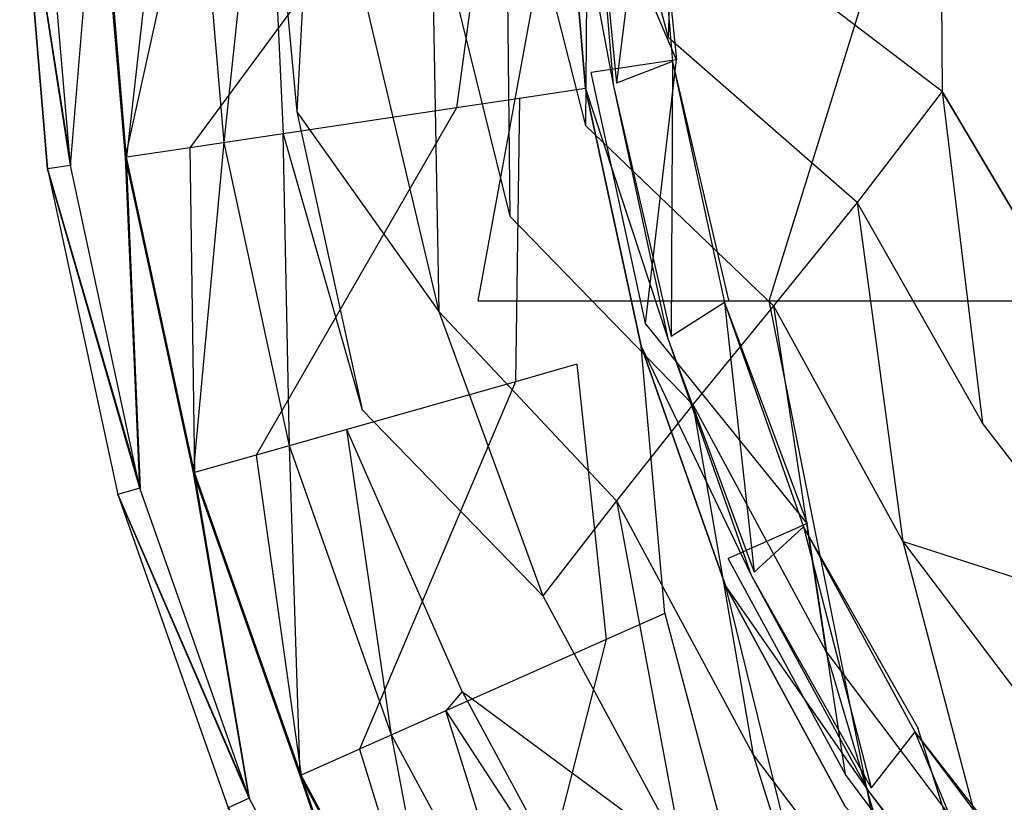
# Model space of a CAD drawing. Extents: x 0 to 0.37, y -0.56 to 0.
# Tile 4 of 25: x 0 to 0.078, y -0.451 to -0.389. Entities that reach past the tile are written whole.
import ezdxf

# ---------------------------------------------------------------- set-up
doc = ezdxf.new("R2010")
doc.units = 0
doc.layers.add('L0_WC_N_567610__0___REPLACEMTFO', color=7, linetype='CONTINUOUS')

msp = doc.modelspace()

# ---------------------------------------------------------------- linework, layer by layer
at = {"layer": 'L0_WC_N_567610__0___REPLACEMTFO', "color": 8}
for points, invisible_edges in [([(0.036403, -0.411724, 0.355781), (0.049118, -0.342436, 0.305881), (0.024161, -0.342436, 0.355781), (0.036403, -0.411724, 0.355781)], 14), ([(0.049118, -0.342436, 0.305881), (0.036403, -0.411724, 0.355781), (0.059459, -0.411724, 0.30968), (0.049118, -0.342436, 0.305881)], 13), ([(0.059459, -0.411724, 0.30968), (0.080995, -0.342436, 0.263578), (0.049118, -0.342436, 0.305881), (0.059459, -0.411724, 0.30968)], 14), ([(0.080995, -0.342436, 0.263578), (0.059459, -0.411724, 0.30968), (0.08891, -0.411724, 0.270597), (0.080995, -0.342436, 0.263578)], 13), ([(0.023851, -0.360869, 0.325032), (0.022039, -0.396748, 0.34544), (0.019733, -0.371925, 0.345531), (0.023851, -0.360869, 0.325032)], 14), ([(0.023851, -0.360869, 0.325032), (0.027488, -0.38803, 0.324164), (0.022039, -0.396748, 0.34544), (0.023851, -0.360869, 0.325032)], 14), ([(0.052438, -0.361351, 0.253324), (0.051459, -0.390877, 0.266405), (0.04514, -0.366869, 0.268194), (0.052438, -0.361351, 0.253324)], 14), ([(0.052438, -0.361351, 0.253324), (0.058429, -0.383921, 0.251492), (0.051459, -0.390877, 0.266405), (0.052438, -0.361351, 0.253324)], 14), ([(0.04514, -0.366869, 0.268194), (0.04492, -0.397826, 0.283496), (0.038562, -0.372912, 0.285105), (0.04514, -0.366869, 0.268194)], 14), ([(0.04514, -0.366869, 0.268194), (0.051459, -0.390877, 0.266405), (0.04492, -0.397826, 0.283496), (0.04514, -0.366869, 0.268194)], 14), ([(0.072934, -0.36896, 0.227475), (0.073183, -0.395152, 0.236635), (0.065669, -0.376668, 0.23865), (0.072934, -0.36896, 0.227475)], 14), ([(0.072934, -0.36896, 0.227475), (0.079895, -0.385664, 0.225662), (0.073183, -0.395152, 0.236635), (0.072934, -0.36896, 0.227475)], 14), ([(0.019733, -0.371925, 0.345531), (0.020949, -0.398492, 0.349695), (0.018909, -0.374136, 0.349631), (0.019733, -0.371925, 0.345531)], 14), ([(0.019733, -0.371925, 0.345531), (0.022039, -0.396748, 0.34544), (0.020949, -0.398492, 0.349695), (0.019733, -0.371925, 0.345531)], 14), ([(0.038562, -0.372912, 0.285105), (0.038906, -0.405026, 0.302626), (0.032715, -0.379936, 0.303857), (0.038562, -0.372912, 0.285105)], 14), ([(0.038562, -0.372912, 0.285105), (0.04492, -0.397826, 0.283496), (0.038906, -0.405026, 0.302626), (0.038562, -0.372912, 0.285105)], 14), ([(0.052128, -0.392644, 0.34479), (0.043599, -0.372558, 0.337682), (0.050422, -0.372278, 0.34413), (0.052128, -0.392644, 0.34479)], 14), ([(0.052128, -0.392644, 0.34479), (0.045373, -0.393645, 0.338343), (0.043599, -0.372558, 0.337682), (0.052128, -0.392644, 0.34479)], 14), ([(0.050094, -0.372326, 0.347225), (0.045579, -0.372987, 0.389789), (0.047379, -0.394477, 0.389893), (0.050094, -0.372326, 0.347225)], 14), ([(0.050094, -0.372326, 0.347225), (0.047379, -0.394477, 0.389893), (0.051806, -0.392768, 0.347848), (0.050094, -0.372326, 0.347225)], 14), ([(0.050094, -0.372326, 0.347225), (0.052128, -0.392644, 0.34479), (0.050422, -0.372278, 0.34413), (0.050094, -0.372326, 0.347225)], 14), ([(0.052128, -0.392644, 0.34479), (0.050094, -0.372326, 0.347225), (0.051806, -0.392768, 0.347848), (0.052128, -0.392644, 0.34479)], 13), ([(0.013547, -0.399598, 0.400031), (0.032765, -0.373554, 0.400031), (0.011441, -0.374449, 0.400031), (0.013547, -0.399598, 0.400031)], 13), ([(0.032765, -0.373554, 0.400031), (0.013547, -0.399598, 0.400031), (0.034681, -0.396441, 0.400031), (0.032765, -0.373554, 0.400031)], 14), ([(0.034681, -0.396441, 0.400031), (0.037819, -0.373342, 0.400031), (0.032765, -0.373554, 0.400031), (0.034681, -0.396441, 0.400031)], 13), ([(0.037819, -0.373342, 0.400031), (0.034681, -0.396441, 0.400031), (0.039691, -0.395692, 0.400031), (0.037819, -0.373342, 0.400031)], 14), ([(0.043099, -0.373118, 0.397804), (0.037819, -0.373342, 0.400031), (0.039691, -0.395692, 0.400031), (0.043099, -0.373118, 0.397804)], 14), ([(0.04492, -0.394911, 0.397874), (0.043099, -0.373118, 0.397804), (0.039691, -0.395692, 0.400031), (0.04492, -0.394911, 0.397874)], 14), ([(0.043099, -0.373118, 0.397804), (0.047095, -0.394587, 0.392591), (0.04529, -0.373029, 0.39252), (0.043099, -0.373118, 0.397804)], 14), ([(0.047095, -0.394587, 0.392591), (0.043099, -0.373118, 0.397804), (0.04492, -0.394911, 0.397874), (0.047095, -0.394587, 0.392591)], 13), ([(0.04529, -0.373029, 0.39252), (0.047379, -0.394477, 0.389893), (0.045579, -0.372987, 0.389789), (0.04529, -0.373029, 0.39252)], 14), ([(0.047379, -0.394477, 0.389893), (0.04529, -0.373029, 0.39252), (0.047095, -0.394587, 0.392591), (0.047379, -0.394477, 0.389893)], 13), ([(0.01419, -0.374334, 0.349633), (0.008445, -0.40036, 0.349698), (0.006294, -0.374665, 0.349637), (0.01419, -0.374334, 0.349633)], 13), ([(0.008538, -0.400346, 0.400031), (0.011441, -0.374449, 0.400031), (0.006387, -0.374661, 0.400031), (0.008538, -0.400346, 0.400031)], 13), ([(0.008445, -0.40036, 0.349698), (0.01419, -0.374334, 0.349633), (0.016277, -0.39919, 0.349696), (0.008445, -0.40036, 0.349698)], 14), ([(0.011441, -0.374449, 0.400031), (0.008538, -0.400346, 0.400031), (0.013547, -0.399598, 0.400031), (0.011441, -0.374449, 0.400031)], 14), ([(0.018909, -0.374136, 0.349631), (0.016277, -0.39919, 0.349696), (0.01419, -0.374334, 0.349633), (0.018909, -0.374136, 0.349631)], 13), ([(0.016277, -0.39919, 0.349696), (0.018909, -0.374136, 0.349631), (0.020949, -0.398492, 0.349695), (0.016277, -0.39919, 0.349696)], 14), ([(0.000071, -0.374926, 0.393696), (0.004117, -0.401007, 0.398221), (0.001923, -0.374848, 0.398162), (0.000071, -0.374926, 0.393696)], 14), ([(0.004089, -0.40101, 0.351521), (0.000071, -0.374926, 0.355863), (0.001896, -0.374849, 0.351462), (0.004089, -0.40101, 0.351521)], 14), ([(0.002278, -0.401281, 0.360823), (0.000071, -0.374926, 0.355863), (0.002278, -0.401281, 0.355922), (0.002278, -0.401281, 0.360823)], 13), ([(0.000071, -0.374926, 0.355863), (0.002278, -0.401281, 0.360823), (0.000071, -0.374926, 0.360763), (0.000071, -0.374926, 0.355863)], 14), ([(0.000071, -0.374926, 0.355863), (0.004089, -0.40101, 0.351521), (0.002278, -0.401281, 0.355922), (0.000071, -0.374926, 0.355863)], 13), ([(0.000071, -0.374926, 0.389269), (0.002278, -0.401281, 0.360823), (0.002278, -0.401281, 0.389329), (0.000071, -0.374926, 0.389269)], 13), ([(0.002278, -0.401281, 0.360823), (0.000071, -0.374926, 0.389269), (0.000071, -0.374926, 0.360763), (0.002278, -0.401281, 0.360823)], 14), ([(0.004117, -0.401007, 0.398221), (0.000071, -0.374926, 0.393696), (0.002278, -0.401281, 0.393755), (0.004117, -0.401007, 0.398221)], 13), ([(0.002278, -0.401281, 0.393755), (0.000071, -0.374926, 0.389269), (0.002278, -0.401281, 0.389329), (0.002278, -0.401281, 0.393755)], 13), ([(0.000071, -0.374926, 0.389269), (0.002278, -0.401281, 0.393755), (0.000071, -0.374926, 0.393696), (0.000071, -0.374926, 0.389269)], 14), ([(0.006294, -0.374665, 0.349637), (0.004089, -0.40101, 0.351521), (0.001896, -0.374849, 0.351462), (0.006294, -0.374665, 0.349637)], 13), ([(0.006387, -0.374661, 0.400031), (0.001923, -0.374848, 0.398162), (0.004117, -0.401007, 0.398221), (0.006387, -0.374661, 0.400031)], 14), ([(0.004089, -0.40101, 0.351521), (0.006294, -0.374665, 0.349637), (0.008445, -0.40036, 0.349698), (0.004089, -0.40101, 0.351521)], 14), ([(0.008538, -0.400346, 0.400031), (0.006387, -0.374661, 0.400031), (0.004117, -0.401007, 0.398221), (0.008538, -0.400346, 0.400031)], 14), ([(0.073183, -0.395152, 0.236635), (0.058429, -0.383921, 0.251492), (0.065669, -0.376668, 0.23865), (0.073183, -0.395152, 0.236635)], 14), ([(0.032715, -0.379936, 0.303857), (0.033287, -0.412564, 0.323426), (0.027488, -0.38803, 0.324164), (0.032715, -0.379936, 0.303857)], 14), ([(0.032715, -0.379936, 0.303857), (0.038906, -0.405026, 0.302626), (0.033287, -0.412564, 0.323426), (0.032715, -0.379936, 0.303857)], 14), ([(0.06645, -0.403928, 0.249494), (0.051459, -0.390877, 0.266405), (0.058429, -0.383921, 0.251492), (0.06645, -0.403928, 0.249494)], 14), ([(0.058429, -0.383921, 0.251492), (0.073183, -0.395152, 0.236635), (0.06645, -0.403928, 0.249494), (0.058429, -0.383921, 0.251492)], 13), ([(0.082711, -0.411251, 0.234678), (0.073183, -0.395152, 0.236635), (0.079895, -0.385664, 0.225662), (0.082711, -0.411251, 0.234678)], 14), ([(0.027488, -0.38803, 0.324164), (0.033287, -0.412564, 0.323426), (0.022039, -0.396748, 0.34544), (0.027488, -0.38803, 0.324164)], 14), ([(0.059817, -0.412129, 0.26456), (0.04492, -0.397826, 0.283496), (0.051459, -0.390877, 0.266405), (0.059817, -0.412129, 0.26456)], 14), ([(0.051459, -0.390877, 0.266405), (0.06645, -0.403928, 0.249494), (0.059817, -0.412129, 0.26456), (0.051459, -0.390877, 0.266405)], 13), ([(0.052128, -0.392644, 0.34479), (0.049663, -0.413518, 0.338842), (0.045373, -0.393645, 0.338343), (0.052128, -0.392644, 0.34479)], 13), ([(0.051806, -0.392768, 0.347848), (0.047379, -0.394477, 0.389893), (0.051711, -0.414542, 0.389866), (0.051806, -0.392768, 0.347848)], 14), ([(0.049663, -0.413518, 0.338842), (0.052128, -0.392644, 0.34479), (0.056236, -0.411663, 0.345289), (0.049663, -0.413518, 0.338842)], 14), ([(0.051806, -0.392768, 0.347848), (0.051711, -0.414542, 0.389866), (0.055929, -0.411858, 0.348311), (0.051806, -0.392768, 0.347848)], 14), ([(0.051806, -0.392768, 0.347848), (0.056236, -0.411663, 0.345289), (0.052128, -0.392644, 0.34479), (0.051806, -0.392768, 0.347848)], 14), ([(0.056236, -0.411663, 0.345289), (0.051806, -0.392768, 0.347848), (0.055929, -0.411858, 0.348311), (0.056236, -0.411663, 0.345289)], 13), ([(0.04492, -0.394911, 0.397874), (0.05144, -0.414714, 0.392533), (0.047095, -0.394587, 0.392591), (0.04492, -0.394911, 0.397874)], 14), ([(0.047095, -0.394587, 0.392591), (0.051711, -0.414542, 0.389866), (0.047379, -0.394477, 0.389893), (0.047095, -0.394587, 0.392591)], 14), ([(0.051711, -0.414542, 0.389866), (0.047095, -0.394587, 0.392591), (0.05144, -0.414714, 0.392533), (0.051711, -0.414542, 0.389866)], 13), ([(0.04492, -0.394911, 0.397874), (0.039691, -0.395692, 0.400031), (0.044237, -0.416754, 0.400031), (0.04492, -0.394911, 0.397874)], 14), ([(0.049326, -0.415319, 0.397815), (0.04492, -0.394911, 0.397874), (0.044237, -0.416754, 0.400031), (0.049326, -0.415319, 0.397815)], 14), ([(0.05144, -0.414714, 0.392533), (0.04492, -0.394911, 0.397874), (0.049326, -0.415319, 0.397815), (0.05144, -0.414714, 0.392533)], 13), ([(0.073183, -0.395152, 0.236635), (0.07637, -0.421417, 0.247473), (0.06645, -0.403928, 0.249494), (0.073183, -0.395152, 0.236635)], 14), ([(0.073183, -0.395152, 0.236635), (0.082711, -0.411251, 0.234678), (0.07637, -0.421417, 0.247473), (0.073183, -0.395152, 0.236635)], 14), ([(0.039365, -0.418133, 0.400031), (0.039691, -0.395692, 0.400031), (0.034681, -0.396441, 0.400031), (0.039365, -0.418133, 0.400031)], 13), ([(0.039691, -0.395692, 0.400031), (0.039365, -0.418133, 0.400031), (0.044237, -0.416754, 0.400031), (0.039691, -0.395692, 0.400031)], 14), ([(0.018806, -0.423955, 0.400031), (0.034681, -0.396441, 0.400031), (0.013547, -0.399598, 0.400031), (0.018806, -0.423955, 0.400031)], 13), ([(0.034681, -0.396441, 0.400031), (0.018806, -0.423955, 0.400031), (0.039365, -0.418133, 0.400031), (0.034681, -0.396441, 0.400031)], 14), ([(0.022039, -0.396748, 0.34544), (0.027219, -0.420357, 0.345262), (0.020949, -0.398492, 0.349695), (0.022039, -0.396748, 0.34544)], 14), ([(0.022039, -0.396748, 0.34544), (0.033287, -0.412564, 0.323426), (0.027219, -0.420357, 0.345262), (0.022039, -0.396748, 0.34544)], 14), ([(0.053418, -0.419949, 0.281936), (0.038906, -0.405026, 0.302626), (0.04492, -0.397826, 0.283496), (0.053418, -0.419949, 0.281936)], 14), ([(0.04492, -0.397826, 0.283496), (0.059817, -0.412129, 0.26456), (0.053418, -0.419949, 0.281936), (0.04492, -0.397826, 0.283496)], 13), ([(0.020949, -0.398492, 0.349695), (0.021461, -0.423203, 0.349628), (0.016277, -0.39919, 0.349696), (0.020949, -0.398492, 0.349695)], 13), ([(0.020949, -0.398492, 0.349695), (0.027219, -0.420357, 0.345262), (0.026006, -0.421916, 0.349629), (0.020949, -0.398492, 0.349695)], 14), ([(0.021461, -0.423203, 0.349628), (0.020949, -0.398492, 0.349695), (0.026006, -0.421916, 0.349629), (0.021461, -0.423203, 0.349628)], 14), ([(0.016277, -0.39919, 0.349696), (0.013842, -0.42536, 0.349628), (0.008445, -0.40036, 0.349698), (0.016277, -0.39919, 0.349696)], 13), ([(0.013842, -0.42536, 0.349628), (0.016277, -0.39919, 0.349696), (0.021461, -0.423203, 0.349628), (0.013842, -0.42536, 0.349628)], 14), ([(0.013933, -0.425335, 0.400031), (0.013547, -0.399598, 0.400031), (0.008538, -0.400346, 0.400031), (0.013933, -0.425335, 0.400031)], 13), ([(0.013547, -0.399598, 0.400031), (0.013933, -0.425335, 0.400031), (0.018806, -0.423955, 0.400031), (0.013547, -0.399598, 0.400031)], 14), ([(0.002278, -0.401281, 0.393755), (0.009633, -0.426557, 0.398149), (0.004117, -0.401007, 0.398221), (0.002278, -0.401281, 0.393755)], 14), ([(0.009604, -0.426556, 0.35145), (0.002278, -0.401281, 0.355922), (0.004089, -0.40101, 0.351521), (0.009604, -0.426556, 0.35145)], 14), ([(0.008445, -0.40036, 0.349698), (0.009604, -0.426556, 0.35145), (0.004089, -0.40101, 0.351521), (0.008445, -0.40036, 0.349698)], 13), ([(0.009633, -0.426557, 0.398149), (0.008538, -0.400346, 0.400031), (0.004117, -0.401007, 0.398221), (0.009633, -0.426557, 0.398149)], 14), ([(0.009604, -0.426556, 0.35145), (0.008445, -0.40036, 0.349698), (0.013842, -0.42536, 0.349628), (0.009604, -0.426556, 0.35145)], 14), ([(0.013933, -0.425335, 0.400031), (0.008538, -0.400346, 0.400031), (0.009633, -0.426557, 0.398149), (0.013933, -0.425335, 0.400031)], 14), ([(0.002278, -0.401281, 0.355922), (0.009604, -0.426556, 0.35145), (0.007843, -0.427059, 0.35585), (0.002278, -0.401281, 0.355922)], 13), ([(0.007843, -0.427059, 0.36075), (0.002278, -0.401281, 0.355922), (0.007843, -0.427059, 0.35585), (0.007843, -0.427059, 0.36075)], 13), ([(0.002278, -0.401281, 0.355922), (0.007843, -0.427059, 0.36075), (0.002278, -0.401281, 0.360823), (0.002278, -0.401281, 0.355922)], 14), ([(0.007843, -0.427059, 0.389256), (0.002278, -0.401281, 0.360823), (0.007843, -0.427059, 0.36075), (0.007843, -0.427059, 0.389256)], 13), ([(0.002278, -0.401281, 0.360823), (0.007843, -0.427059, 0.389256), (0.002278, -0.401281, 0.389329), (0.002278, -0.401281, 0.360823)], 14), ([(0.009633, -0.426557, 0.398149), (0.002278, -0.401281, 0.393755), (0.007843, -0.427059, 0.393683), (0.009633, -0.426557, 0.398149)], 13), ([(0.007843, -0.427059, 0.393683), (0.002278, -0.401281, 0.389329), (0.007843, -0.427059, 0.389256), (0.007843, -0.427059, 0.393683)], 13), ([(0.002278, -0.401281, 0.389329), (0.007843, -0.427059, 0.393683), (0.002278, -0.401281, 0.393755), (0.002278, -0.401281, 0.389329)], 14), ([(0.06645, -0.403928, 0.249494), (0.070052, -0.430793, 0.262664), (0.059817, -0.412129, 0.26456), (0.06645, -0.403928, 0.249494)], 14), ([(0.06645, -0.403928, 0.249494), (0.07637, -0.421417, 0.247473), (0.070052, -0.430793, 0.262664), (0.06645, -0.403928, 0.249494)], 14), ([(0.047361, -0.427571, 0.301485), (0.033287, -0.412564, 0.323426), (0.038906, -0.405026, 0.302626), (0.047361, -0.427571, 0.301485)], 14), ([(0.038906, -0.405026, 0.302626), (0.053418, -0.419949, 0.281936), (0.047361, -0.427571, 0.301485), (0.038906, -0.405026, 0.302626)], 13), ([(0.071262, -0.470463, 0.355781), (0.059459, -0.411724, 0.30968), (0.036403, -0.411724, 0.355781), (0.071262, -0.470463, 0.355781)], 14), ([(0.062471, -0.429367, 0.345723), (0.049663, -0.413518, 0.338842), (0.056236, -0.411663, 0.345289), (0.062471, -0.429367, 0.345723)], 14), ([(0.055929, -0.411858, 0.348311), (0.051711, -0.414542, 0.389866), (0.058287, -0.433219, 0.389808), (0.055929, -0.411858, 0.348311)], 14), ([(0.055929, -0.411858, 0.348311), (0.062471, -0.429367, 0.345723), (0.056236, -0.411663, 0.345289), (0.055929, -0.411858, 0.348311)], 14), ([(0.062471, -0.429367, 0.345723), (0.055929, -0.411858, 0.348311), (0.062187, -0.429628, 0.348712), (0.062471, -0.429367, 0.345723)], 13), ([(0.055929, -0.411858, 0.348311), (0.058287, -0.433219, 0.389808), (0.062187, -0.429628, 0.348712), (0.055929, -0.411858, 0.348311)], 14), ([(0.059459, -0.411724, 0.30968), (0.071262, -0.470463, 0.355781), (0.08891, -0.470463, 0.320497), (0.059459, -0.411724, 0.30968)], 13), ([(0.08891, -0.470463, 0.320497), (0.08891, -0.411724, 0.270597), (0.059459, -0.411724, 0.30968), (0.08891, -0.470463, 0.320497)], 14), ([(0.0881, -0.436632, 0.245475), (0.07637, -0.421417, 0.247473), (0.082711, -0.411251, 0.234678), (0.0881, -0.436632, 0.245475)], 14), ([(0.033287, -0.412564, 0.323426), (0.041534, -0.435108, 0.322769), (0.027219, -0.420357, 0.345262), (0.033287, -0.412564, 0.323426)], 14), ([(0.033287, -0.412564, 0.323426), (0.047361, -0.427571, 0.301485), (0.041534, -0.435108, 0.322769), (0.033287, -0.412564, 0.323426)], 13), ([(0.059817, -0.412129, 0.26456), (0.063967, -0.439493, 0.280361), (0.053418, -0.419949, 0.281936), (0.059817, -0.412129, 0.26456)], 14), ([(0.059817, -0.412129, 0.26456), (0.070052, -0.430793, 0.262664), (0.063967, -0.439493, 0.280361), (0.059817, -0.412129, 0.26456)], 14), ([(0.062471, -0.429367, 0.345723), (0.056227, -0.432136, 0.339275), (0.049663, -0.413518, 0.338842), (0.062471, -0.429367, 0.345723)], 14), ([(0.049326, -0.415319, 0.397815), (0.058036, -0.433449, 0.392446), (0.05144, -0.414714, 0.392533), (0.049326, -0.415319, 0.397815)], 14), ([(0.05144, -0.414714, 0.392533), (0.058287, -0.433219, 0.389808), (0.051711, -0.414542, 0.389866), (0.05144, -0.414714, 0.392533)], 14), ([(0.058287, -0.433219, 0.389808), (0.05144, -0.414714, 0.392533), (0.058036, -0.433449, 0.392446), (0.058287, -0.433219, 0.389808)], 13), ([(0.051188, -0.436494, 0.400031), (0.049326, -0.415319, 0.397815), (0.044237, -0.416754, 0.400031), (0.051188, -0.436494, 0.400031)], 14), ([(0.058036, -0.433449, 0.392446), (0.049326, -0.415319, 0.397815), (0.056025, -0.434352, 0.397728), (0.058036, -0.433449, 0.392446)], 13), ([(0.056025, -0.434352, 0.397728), (0.049326, -0.415319, 0.397815), (0.051188, -0.436494, 0.400031), (0.056025, -0.434352, 0.397728)], 14), ([(0.046555, -0.438555, 0.400031), (0.044237, -0.416754, 0.400031), (0.039365, -0.418133, 0.400031), (0.046555, -0.438555, 0.400031)], 13), ([(0.044237, -0.416754, 0.400031), (0.046555, -0.438555, 0.400031), (0.051188, -0.436494, 0.400031), (0.044237, -0.416754, 0.400031)], 14), ([(0.027006, -0.447247, 0.400031), (0.039365, -0.418133, 0.400031), (0.018806, -0.423955, 0.400031), (0.027006, -0.447247, 0.400031)], 13), ([(0.039365, -0.418133, 0.400031), (0.027006, -0.447247, 0.400031), (0.046555, -0.438555, 0.400031), (0.039365, -0.418133, 0.400031)], 14), ([(0.035133, -0.442687, 0.345072), (0.026006, -0.421916, 0.349629), (0.027219, -0.420357, 0.345262), (0.035133, -0.442687, 0.345072)], 14), ([(0.027219, -0.420357, 0.345262), (0.041534, -0.435108, 0.322769), (0.035133, -0.442687, 0.345072), (0.027219, -0.420357, 0.345262)], 14), ([(0.053418, -0.419949, 0.281936), (0.058206, -0.447683, 0.300382), (0.047361, -0.427571, 0.301485), (0.053418, -0.419949, 0.281936)], 14), ([(0.053418, -0.419949, 0.281936), (0.063967, -0.439493, 0.280361), (0.058206, -0.447683, 0.300382), (0.053418, -0.419949, 0.281936)], 14), ([(0.026006, -0.421916, 0.349629), (0.029536, -0.446122, 0.349531), (0.021461, -0.423203, 0.349628), (0.026006, -0.421916, 0.349629)], 13), ([(0.026006, -0.421916, 0.349629), (0.035133, -0.442687, 0.345072), (0.033853, -0.444202, 0.349533), (0.026006, -0.421916, 0.349629)], 13), ([(0.029536, -0.446122, 0.349531), (0.026006, -0.421916, 0.349629), (0.033853, -0.444202, 0.349533), (0.029536, -0.446122, 0.349531)], 14), ([(0.0881, -0.436632, 0.245475), (0.070052, -0.430793, 0.262664), (0.07637, -0.421417, 0.247473), (0.0881, -0.436632, 0.245475)], 14), ([(0.021461, -0.423203, 0.349628), (0.022287, -0.449345, 0.349528), (0.013842, -0.42536, 0.349628), (0.021461, -0.423203, 0.349628)], 13), ([(0.022287, -0.449345, 0.349528), (0.021461, -0.423203, 0.349628), (0.029536, -0.446122, 0.349531), (0.022287, -0.449345, 0.349528)], 14), ([(0.022373, -0.449307, 0.400031), (0.018806, -0.423955, 0.400031), (0.013933, -0.425335, 0.400031), (0.022373, -0.449307, 0.400031)], 13), ([(0.018806, -0.423955, 0.400031), (0.022373, -0.449307, 0.400031), (0.027006, -0.447247, 0.400031), (0.018806, -0.423955, 0.400031)], 14), ([(0.013842, -0.42536, 0.349628), (0.018259, -0.451131, 0.351348), (0.009604, -0.426556, 0.35145), (0.013842, -0.42536, 0.349628)], 13), ([(0.018288, -0.451129, 0.398048), (0.013933, -0.425335, 0.400031), (0.009633, -0.426557, 0.398149), (0.018288, -0.451129, 0.398048)], 14), ([(0.018259, -0.451131, 0.351348), (0.013842, -0.42536, 0.349628), (0.022287, -0.449345, 0.349528), (0.018259, -0.451131, 0.351348)], 14), ([(0.022373, -0.449307, 0.400031), (0.013933, -0.425335, 0.400031), (0.018288, -0.451129, 0.398048), (0.022373, -0.449307, 0.400031)], 14), ([(0.018259, -0.451131, 0.351348), (0.007843, -0.427059, 0.35585), (0.009604, -0.426556, 0.35145), (0.018259, -0.451131, 0.351348)], 14), ([(0.007843, -0.427059, 0.393683), (0.018288, -0.451129, 0.398048), (0.009633, -0.426557, 0.398149), (0.007843, -0.427059, 0.393683)], 14), ([(0.016583, -0.451881, 0.360648), (0.007843, -0.427059, 0.35585), (0.016583, -0.451881, 0.355748), (0.016583, -0.451881, 0.360648)], 13), ([(0.007843, -0.427059, 0.35585), (0.016583, -0.451881, 0.360648), (0.007843, -0.427059, 0.36075), (0.007843, -0.427059, 0.35585)], 14), ([(0.007843, -0.427059, 0.35585), (0.018259, -0.451131, 0.351348), (0.016583, -0.451881, 0.355748), (0.007843, -0.427059, 0.35585)], 13), ([(0.016583, -0.451881, 0.389154), (0.007843, -0.427059, 0.36075), (0.016583, -0.451881, 0.360648), (0.016583, -0.451881, 0.389154)], 13), ([(0.007843, -0.427059, 0.36075), (0.016583, -0.451881, 0.389154), (0.007843, -0.427059, 0.389256), (0.007843, -0.427059, 0.36075)], 14), ([(0.018288, -0.451129, 0.398048), (0.007843, -0.427059, 0.393683), (0.016583, -0.451881, 0.393581), (0.018288, -0.451129, 0.398048)], 13), ([(0.016583, -0.451881, 0.393581), (0.007843, -0.427059, 0.389256), (0.016583, -0.451881, 0.389154), (0.016583, -0.451881, 0.393581)], 13), ([(0.007843, -0.427059, 0.389256), (0.016583, -0.451881, 0.393581), (0.007843, -0.427059, 0.393683), (0.007843, -0.427059, 0.389256)], 14), ([(0.047361, -0.427571, 0.301485), (0.052586, -0.45555, 0.322173), (0.041534, -0.435108, 0.322769), (0.047361, -0.427571, 0.301485)], 14), ([(0.047361, -0.427571, 0.301485), (0.058206, -0.447683, 0.300382), (0.052586, -0.45555, 0.322173), (0.047361, -0.427571, 0.301485)], 14), ([(0.062471, -0.429367, 0.345723), (0.065512, -0.449246, 0.339658), (0.056227, -0.432136, 0.339275), (0.062471, -0.429367, 0.345723)], 13), ([(0.062187, -0.429628, 0.348712), (0.058287, -0.433219, 0.389808), (0.067556, -0.450297, 0.389741), (0.062187, -0.429628, 0.348712)], 14), ([(0.062187, -0.429628, 0.348712), (0.07126, -0.445556, 0.346106), (0.062471, -0.429367, 0.345723), (0.062187, -0.429628, 0.348712)], 14), ([(0.07126, -0.445556, 0.346106), (0.062187, -0.429628, 0.348712), (0.071009, -0.445877, 0.349064), (0.07126, -0.445556, 0.346106)], 13), ([(0.062187, -0.429628, 0.348712), (0.067556, -0.450297, 0.389741), (0.071009, -0.445877, 0.349064), (0.062187, -0.429628, 0.348712)], 14), ([(0.065512, -0.449246, 0.339658), (0.062471, -0.429367, 0.345723), (0.07126, -0.445556, 0.346106), (0.065512, -0.449246, 0.339658)], 14), ([(0.070052, -0.430793, 0.262664), (0.076863, -0.456601, 0.278893), (0.063967, -0.439493, 0.280361), (0.070052, -0.430793, 0.262664)], 14), ([(0.070052, -0.430793, 0.262664), (0.082355, -0.447057, 0.260841), (0.076863, -0.456601, 0.278893), (0.070052, -0.430793, 0.262664)], 14), ([(0.070052, -0.430793, 0.262664), (0.0881, -0.436632, 0.245475), (0.082355, -0.447057, 0.260841), (0.070052, -0.430793, 0.262664)], 13), ([(0.056025, -0.434352, 0.397728), (0.067334, -0.450581, 0.392352), (0.058036, -0.433449, 0.392446), (0.056025, -0.434352, 0.397728)], 14), ([(0.058036, -0.433449, 0.392446), (0.067556, -0.450297, 0.389741), (0.058287, -0.433219, 0.389808), (0.058036, -0.433449, 0.392446)], 14), ([(0.067556, -0.450297, 0.389741), (0.058036, -0.433449, 0.392446), (0.067334, -0.450581, 0.392352), (0.067556, -0.450297, 0.389741)], 13), ([(0.061032, -0.454633, 0.400031), (0.056025, -0.434352, 0.397728), (0.051188, -0.436494, 0.400031), (0.061032, -0.454633, 0.400031)], 14), ([(0.067334, -0.450581, 0.392352), (0.056025, -0.434352, 0.397728), (0.065485, -0.451778, 0.397633), (0.067334, -0.450581, 0.392352)], 13), ([(0.065485, -0.451778, 0.397633), (0.056025, -0.434352, 0.397728), (0.061032, -0.454633, 0.400031), (0.065485, -0.451778, 0.397633)], 14), ([(0.041534, -0.435108, 0.322769), (0.052586, -0.45555, 0.322173), (0.035133, -0.442687, 0.345072), (0.041534, -0.435108, 0.322769)], 14), ([(0.056769, -0.457374, 0.400031), (0.051188, -0.436494, 0.400031), (0.046555, -0.438555, 0.400031), (0.056769, -0.457374, 0.400031)], 13), ([(0.051188, -0.436494, 0.400031), (0.056769, -0.457374, 0.400031), (0.061032, -0.454633, 0.400031), (0.051188, -0.436494, 0.400031)], 14), ([(0.038781, -0.468941, 0.400031), (0.046555, -0.438555, 0.400031), (0.027006, -0.447247, 0.400031), (0.038781, -0.468941, 0.400031)], 13), ([(0.046555, -0.438555, 0.400031), (0.038781, -0.468941, 0.400031), (0.056769, -0.457374, 0.400031), (0.046555, -0.438555, 0.400031)], 14), ([(0.063967, -0.439493, 0.280361), (0.071635, -0.465462, 0.299368), (0.058206, -0.447683, 0.300382), (0.063967, -0.439493, 0.280361)], 14), ([(0.063967, -0.439493, 0.280361), (0.076863, -0.456601, 0.278893), (0.071635, -0.465462, 0.299368), (0.063967, -0.439493, 0.280361)], 14), ([(0.035133, -0.442687, 0.345072), (0.046332, -0.463333, 0.344887), (0.033853, -0.444202, 0.349533), (0.035133, -0.442687, 0.345072)], 14), ([(0.035133, -0.442687, 0.345072), (0.052586, -0.45555, 0.322173), (0.046332, -0.463333, 0.344887), (0.035133, -0.442687, 0.345072)], 14), ([(0.033853, -0.444202, 0.349533), (0.041107, -0.467445, 0.349426), (0.029536, -0.446122, 0.349531), (0.033853, -0.444202, 0.349533)], 13), ([(0.033853, -0.444202, 0.349533), (0.046332, -0.463333, 0.344887), (0.045081, -0.46489, 0.349429), (0.033853, -0.444202, 0.349533)], 14), ([(0.041107, -0.467445, 0.349426), (0.033853, -0.444202, 0.349533), (0.045081, -0.46489, 0.349429), (0.041107, -0.467445, 0.349426)], 14), ([(0.029536, -0.446122, 0.349531), (0.034438, -0.471733, 0.34942), (0.022287, -0.449345, 0.349528), (0.029536, -0.446122, 0.349531)], 13), ([(0.034438, -0.471733, 0.34942), (0.029536, -0.446122, 0.349531), (0.041107, -0.467445, 0.349426), (0.034438, -0.471733, 0.34942)], 14), ([(0.07126, -0.445556, 0.346106), (0.077442, -0.465123, 0.340021), (0.065512, -0.449246, 0.339658), (0.07126, -0.445556, 0.346106)], 13), ([(0.071009, -0.445877, 0.349064), (0.067556, -0.450297, 0.389741), (0.079521, -0.466219, 0.389685), (0.071009, -0.445877, 0.349064)], 14), ([(0.071009, -0.445877, 0.349064), (0.082605, -0.460649, 0.346469), (0.07126, -0.445556, 0.346106), (0.071009, -0.445877, 0.349064)], 14), ([(0.082605, -0.460649, 0.346469), (0.071009, -0.445877, 0.349064), (0.082395, -0.461027, 0.349399), (0.082605, -0.460649, 0.346469)], 13), ([(0.071009, -0.445877, 0.349064), (0.079521, -0.466219, 0.389685), (0.082395, -0.461027, 0.349399), (0.071009, -0.445877, 0.349064)], 14), ([(0.077442, -0.465123, 0.340021), (0.07126, -0.445556, 0.346106), (0.082605, -0.460649, 0.346469), (0.077442, -0.465123, 0.340021)], 14), ([(0.082355, -0.447057, 0.260841), (0.091837, -0.471266, 0.277634), (0.076863, -0.456601, 0.278893), (0.082355, -0.447057, 0.260841)], 14), ([(0.034517, -0.471682, 0.400031), (0.027006, -0.447247, 0.400031), (0.022373, -0.449307, 0.400031), (0.034517, -0.471682, 0.400031)], 13), ([(0.027006, -0.447247, 0.400031), (0.034517, -0.471682, 0.400031), (0.038781, -0.468941, 0.400031), (0.027006, -0.447247, 0.400031)], 14), ([(0.058206, -0.447683, 0.300382), (0.066421, -0.473893, 0.321619), (0.052586, -0.45555, 0.322173), (0.058206, -0.447683, 0.300382)], 14), ([(0.058206, -0.447683, 0.300382), (0.071635, -0.465462, 0.299368), (0.066421, -0.473893, 0.321619), (0.058206, -0.447683, 0.300382)], 14), ([(0.022287, -0.449345, 0.349528), (0.03073, -0.474112, 0.351239), (0.018259, -0.451131, 0.351348), (0.022287, -0.449345, 0.349528)], 13), ([(0.030758, -0.474106, 0.397938), (0.022373, -0.449307, 0.400031), (0.018288, -0.451129, 0.398048), (0.030758, -0.474106, 0.397938)], 14), ([(0.03073, -0.474112, 0.351239), (0.022287, -0.449345, 0.349528), (0.034438, -0.471733, 0.34942), (0.03073, -0.474112, 0.351239)], 14), ([(0.034517, -0.471682, 0.400031), (0.022373, -0.449307, 0.400031), (0.030758, -0.474106, 0.397938), (0.034517, -0.471682, 0.400031)], 14), ([(0.065485, -0.451778, 0.397633), (0.079336, -0.466552, 0.392271), (0.067334, -0.450581, 0.392352), (0.065485, -0.451778, 0.397633)], 14), ([(0.067334, -0.450581, 0.392352), (0.079521, -0.466219, 0.389685), (0.067556, -0.450297, 0.389741), (0.067334, -0.450581, 0.392352)], 14), ([(0.079521, -0.466219, 0.389685), (0.067334, -0.450581, 0.392352), (0.079336, -0.466552, 0.392271), (0.079521, -0.466219, 0.389685)], 13), ([(0.016583, -0.451881, 0.393581), (0.030758, -0.474106, 0.397938), (0.018288, -0.451129, 0.398048), (0.016583, -0.451881, 0.393581)], 14), ([(0.03073, -0.474112, 0.351239), (0.016583, -0.451881, 0.355748), (0.018259, -0.451131, 0.351348), (0.03073, -0.474112, 0.351239)], 14)]:
    msp.add_3dface(points, dxfattribs=dict(at, invisible_edges=invisible_edges))

doc.saveas('drawing.dxf')
